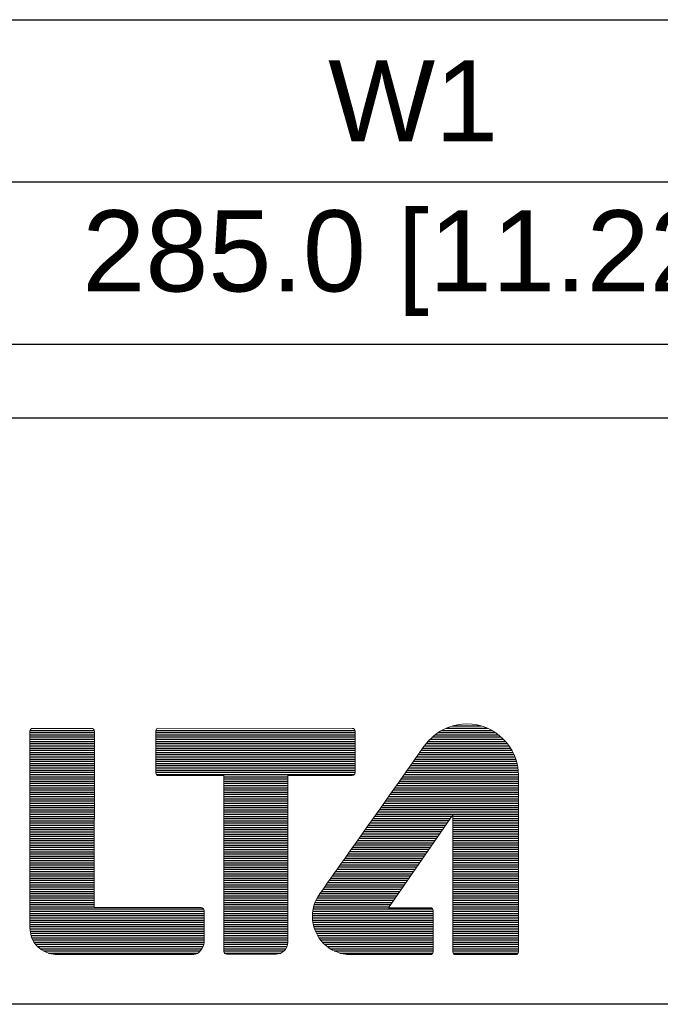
# Model space of a CAD drawing. Header units: millimetres. Extents: x 0 to 2125, y 1 to 1486.
# Tile 3 of 55: x 342 to 441, y 172 to 324. Entities that reach past the tile are written whole.
import ezdxf

# ---------------------------------------------------------------- set-up
doc = ezdxf.new("R2010")
doc.units = ezdxf.units.MM
doc.header["$LTSCALE"] = 77.505185
doc.layers.get('0').update_dxf_attribs({"linetype": 'CONTINUOUS'})
doc.layers.add('DF', color=3, linetype='CONTINUOUS')
doc.layers.add('TXT', color=7, linetype='CONTINUOUS')
doc.styles.get("Standard").update_dxf_attribs({"font": 'arial.ttf'})

# ---------------------------------------------------------------- blocks, each defined once
blk = doc.blocks.new('A$C16500')
h = blk.add_hatch()
h.set_pattern_fill('USER', color=4, scale=0.081818, pattern_type=0)
h.set_pattern_definition([(0, (-1588.84847, -185.97065), (0, 0.0818177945), [])])
edge = h.paths.add_edge_path()
edge.add_spline(control_points=[(58.428, 4.174), (58.428, 5.014), (58.428, 5.879), (58.428, 6.547)], knot_values=[0.930473, 0.930473, 0.930473, 0.930473, 0.942171, 0.942171, 0.942171, 0.942171], degree=3, periodic=0)
edge.add_line((58.428, 6.547), (53.326, 6.547))
edge.add_spline(control_points=[(53.326, 6.547), (53.156, 6.306), (52.982, 6.061), (52.81, 5.818)], knot_values=[0.127763, 0.127763, 0.127763, 0.127763, 0.136364, 0.136364, 0.136364, 0.136364], degree=3, periodic=0)
edge.add_spline(control_points=[(52.81, 5.818), (52.383, 5.213), (51.967, 4.626), (51.647, 4.174)], knot_values=[0.136364, 0.136364, 0.136364, 0.136364, 0.157769, 0.157769, 0.157769, 0.157769], degree=3, periodic=0)
edge.add_line((51.647, 4.174), (54.538, 4.174))
edge.add_spline(control_points=[(54.538, 4.174), (55.21, 5.139), (55.997, 6.271), (55.997, 6.271)], knot_values=[0.610286, 0.610286, 0.610286, 0.610286, 0.636364, 0.636364, 0.636364, 0.636364], degree=3, periodic=0)
edge.add_spline(control_points=[(55.997, 6.271), (55.997, 6.271), (55.997, 5.281), (55.997, 4.174)], knot_values=[0.636364, 0.636364, 0.636364, 0.636364, 0.656437, 0.656437, 0.656437, 0.656437], degree=3, periodic=0)
edge.add_line((55.997, 4.174), (58.428, 4.174))
at = {"color": 4}
for p, q in [((55.982, 9.574), (57.051, 9.574)), ((40.312, 9.328), (42.7, 9.328)), ((40.312, 9.247), (42.7, 9.247)), ((40.312, 9.165), (42.7, 9.165)), ((40.316, 9.41), (42.696, 9.41)), ((44.981, 9.328), (52.37, 9.328)), ((44.981, 9.247), (52.37, 9.247)), ((44.981, 9.165), (52.37, 9.165)), ((44.983, 9.41), (52.366, 9.41)), ((55.244, 9.165), (57.789, 9.165)), ((55.343, 9.247), (57.691, 9.247)), ((55.456, 9.328), (57.578, 9.328)), ((55.59, 9.41), (57.444, 9.41)), ((55.755, 9.492), (57.278, 9.492)), ((40.312, 9.083), (42.7, 9.083)), ((40.312, 9.001), (42.7, 9.001)), ((40.312, 8.919), (42.7, 8.919)), ((40.312, 8.838), (42.7, 8.838)), ((44.981, 9.083), (52.37, 9.083)), ((44.981, 9.001), (52.37, 9.001)), ((44.981, 8.919), (52.37, 8.919)), ((44.981, 8.838), (52.37, 8.838)), ((54.941, 8.838), (58.081, 8.838)), ((55.006, 8.919), (58.02, 8.919)), ((55.078, 9.001), (57.952, 9.001)), ((55.157, 9.083), (57.875, 9.083)), ((40.312, 8.756), (42.7, 8.756)), ((40.312, 8.674), (42.7, 8.674)), ((40.312, 8.592), (42.7, 8.592)), ((40.312, 8.51), (42.7, 8.51)), ((40.312, 8.428), (42.7, 8.428)), ((44.981, 8.756), (52.37, 8.756)), ((44.981, 8.674), (52.37, 8.674)), ((44.981, 8.592), (52.37, 8.592)), ((44.981, 8.51), (52.37, 8.51)), ((44.981, 8.428), (52.37, 8.428)), ((54.653, 8.428), (58.3, 8.428)), ((54.711, 8.51), (58.266, 8.51)), ((54.768, 8.592), (58.227, 8.592)), ((54.825, 8.674), (58.184, 8.674)), ((54.882, 8.756), (58.135, 8.756)), ((40.312, 8.347), (42.7, 8.347)), ((40.312, 8.265), (42.7, 8.265)), ((40.312, 8.183), (42.7, 8.183)), ((40.312, 8.101), (42.7, 8.101)), ((44.981, 8.347), (52.37, 8.347)), ((44.981, 8.265), (52.37, 8.265)), ((44.981, 8.183), (52.37, 8.183)), ((44.981, 8.101), (52.37, 8.101)), ((54.423, 8.101), (58.394, 8.101)), ((54.481, 8.183), (58.376, 8.183)), ((54.538, 8.265), (58.355, 8.265)), ((54.596, 8.347), (58.329, 8.347)), ((40.312, 8.019), (42.7, 8.019)), ((40.312, 7.938), (42.7, 7.938)), ((40.312, 7.856), (42.7, 7.856)), ((40.312, 7.774), (42.7, 7.774)), ((40.312, 7.692), (42.7, 7.692)), ((44.981, 8.019), (52.37, 8.019)), ((44.981, 7.938), (52.37, 7.938)), ((44.981, 7.856), (52.37, 7.856)), ((44.999, 7.774), (52.345, 7.774)), ((47.505, 7.692), (49.874, 7.692)), ((54.135, 7.692), (58.428, 7.692)), ((54.193, 7.774), (58.428, 7.774)), ((54.25, 7.856), (58.425, 7.856)), ((54.308, 7.938), (58.418, 7.938)), ((54.366, 8.019), (58.408, 8.019)), ((40.312, 7.61), (42.7, 7.61)), ((40.312, 7.528), (42.7, 7.528)), ((40.312, 7.447), (42.7, 7.447)), ((40.312, 7.365), (42.7, 7.365)), ((47.505, 7.61), (49.874, 7.61)), ((47.505, 7.528), (49.874, 7.528)), ((47.505, 7.447), (49.874, 7.447)), ((47.505, 7.365), (49.874, 7.365)), ((53.904, 7.365), (58.428, 7.365)), ((53.962, 7.447), (58.428, 7.447)), ((54.019, 7.528), (58.428, 7.528)), ((54.077, 7.61), (58.428, 7.61)), ((40.312, 7.283), (42.7, 7.283)), ((40.312, 7.201), (42.7, 7.201)), ((40.312, 7.119), (42.7, 7.119)), ((40.312, 7.038), (42.7, 7.038)), ((40.312, 6.956), (42.7, 6.956)), ((47.505, 7.283), (49.874, 7.283)), ((47.505, 7.201), (49.874, 7.201)), ((47.505, 7.119), (49.874, 7.119)), ((47.505, 7.038), (49.874, 7.038)), ((47.505, 6.956), (49.874, 6.956)), ((53.615, 6.956), (58.428, 6.956)), ((53.673, 7.038), (58.428, 7.038)), ((53.731, 7.119), (58.428, 7.119)), ((53.788, 7.201), (58.428, 7.201)), ((53.846, 7.283), (58.428, 7.283)), ((40.312, 6.874), (42.7, 6.874)), ((40.312, 6.792), (42.7, 6.792)), ((40.312, 6.71), (42.7, 6.71)), ((40.312, 6.628), (42.7, 6.628)), ((47.505, 6.874), (49.874, 6.874)), ((47.505, 6.792), (49.874, 6.792)), ((47.505, 6.71), (49.874, 6.71)), ((47.505, 6.628), (49.874, 6.628)), ((53.384, 6.628), (58.428, 6.628)), ((53.442, 6.71), (58.428, 6.71)), ((53.499, 6.792), (58.428, 6.792)), ((53.557, 6.874), (58.428, 6.874)), ((40.312, 6.547), (42.7, 6.547)), ((40.312, 6.465), (42.7, 6.465)), ((40.312, 6.383), (42.7, 6.383)), ((40.312, 6.301), (42.7, 6.301)), ((40.312, 6.219), (42.7, 6.219)), ((47.505, 6.547), (49.874, 6.547)), ((47.505, 6.465), (49.874, 6.465)), ((47.505, 6.383), (49.874, 6.383)), ((47.505, 6.301), (49.874, 6.301)), ((47.505, 6.219), (49.874, 6.219)), ((53.326, 6.547), (58.428, 6.547)), ((40.312, 6.138), (42.7, 6.138)), ((40.312, 6.056), (42.7, 6.056)), ((40.312, 5.974), (42.7, 5.974)), ((40.312, 5.892), (42.7, 5.892)), ((47.505, 6.138), (49.874, 6.138)), ((47.505, 6.056), (49.874, 6.056)), ((47.505, 5.974), (49.874, 5.974)), ((47.505, 5.892), (49.874, 5.892)), ((40.312, 5.81), (42.7, 5.81)), ((40.312, 5.728), (42.7, 5.728)), ((40.312, 5.647), (42.7, 5.647)), ((40.312, 5.565), (42.699, 5.565)), ((40.312, 5.483), (42.699, 5.483)), ((47.505, 5.81), (49.874, 5.81)), ((47.505, 5.728), (49.874, 5.728)), ((47.505, 5.647), (49.874, 5.647)), ((47.505, 5.565), (49.874, 5.565)), ((47.505, 5.483), (49.874, 5.483)), ((40.312, 5.401), (42.699, 5.401)), ((40.312, 5.319), (42.699, 5.319)), ((40.312, 5.238), (42.699, 5.238)), ((40.312, 5.156), (42.699, 5.156)), ((47.505, 5.401), (49.874, 5.401)), ((47.505, 5.319), (49.874, 5.319)), ((47.505, 5.238), (49.874, 5.238)), ((47.505, 5.156), (49.874, 5.156)), ((40.312, 5.074), (42.699, 5.074)), ((40.312, 4.992), (42.699, 4.992)), ((40.312, 4.91), (42.699, 4.91)), ((40.312, 4.828), (42.699, 4.828)), ((47.505, 5.074), (49.874, 5.074)), ((47.505, 4.992), (49.874, 4.992)), ((47.505, 4.91), (49.874, 4.91)), ((47.505, 4.828), (49.874, 4.828)), ((40.312, 4.747), (42.699, 4.747)), ((40.312, 4.665), (42.699, 4.665)), ((40.312, 4.583), (42.699, 4.583)), ((40.312, 4.501), (42.699, 4.501)), ((40.312, 4.419), (42.699, 4.419)), ((47.505, 4.747), (49.874, 4.747)), ((47.505, 4.665), (49.874, 4.665)), ((47.505, 4.583), (49.874, 4.583)), ((47.505, 4.501), (49.874, 4.501)), ((47.505, 4.419), (49.874, 4.419)), ((40.312, 4.338), (42.699, 4.338)), ((40.312, 4.256), (42.699, 4.256)), ((40.312, 4.174), (42.699, 4.174)), ((40.312, 4.092), (42.699, 4.092)), ((47.505, 4.338), (49.874, 4.338)), ((47.505, 4.256), (49.874, 4.256)), ((47.505, 4.174), (49.874, 4.174)), ((47.505, 4.092), (49.874, 4.092)), ((51.589, 4.092), (54.482, 4.092)), ((51.647, 4.174), (54.538, 4.174)), ((55.997, 4.174), (58.428, 4.174)), ((55.997, 4.092), (58.428, 4.092)), ((40.312, 4.01), (42.699, 4.01)), ((40.312, 3.928), (42.699, 3.928)), ((40.312, 3.847), (42.699, 3.847)), ((40.312, 3.765), (42.699, 3.765)), ((40.312, 3.683), (42.699, 3.683)), ((47.505, 4.01), (49.874, 4.01)), ((47.505, 3.928), (49.874, 3.928)), ((47.505, 3.847), (49.874, 3.847)), ((47.505, 3.765), (49.874, 3.765)), ((47.505, 3.683), (49.874, 3.683)), ((51.299, 3.683), (54.197, 3.683)), ((51.357, 3.765), (54.254, 3.765)), ((51.415, 3.847), (54.311, 3.847)), ((51.473, 3.928), (54.368, 3.928)), ((51.531, 4.01), (54.425, 4.01)), ((55.997, 4.01), (58.428, 4.01)), ((55.997, 3.928), (58.428, 3.928)), ((55.997, 3.847), (58.428, 3.847)), ((55.997, 3.765), (58.428, 3.765)), ((55.997, 3.683), (58.428, 3.683)), ((40.312, 3.601), (42.699, 3.601)), ((40.312, 3.519), (42.699, 3.519)), ((40.312, 3.438), (42.699, 3.438)), ((40.312, 3.356), (42.699, 3.356)), ((47.505, 3.601), (49.874, 3.601)), ((47.505, 3.519), (49.874, 3.519)), ((47.505, 3.438), (49.874, 3.438)), ((47.505, 3.356), (49.874, 3.356)), ((51.067, 3.356), (53.97, 3.356)), ((51.125, 3.438), (54.027, 3.438)), ((51.183, 3.519), (54.083, 3.519)), ((51.241, 3.601), (54.14, 3.601)), ((55.997, 3.601), (58.428, 3.601)), ((55.997, 3.519), (58.428, 3.519)), ((55.997, 3.438), (58.428, 3.438)), ((55.997, 3.356), (58.428, 3.356)), ((40.312, 3.274), (42.699, 3.274)), ((40.312, 3.192), (42.699, 3.192)), ((40.312, 3.11), (42.699, 3.11)), ((40.312, 3.028), (42.699, 3.028)), ((40.312, 2.947), (42.699, 2.947)), ((47.505, 3.274), (49.874, 3.274)), ((47.505, 3.192), (49.874, 3.192)), ((47.505, 3.11), (49.874, 3.11)), ((47.505, 3.028), (49.874, 3.028)), ((47.505, 2.947), (49.874, 2.947)), ((50.857, 2.947), (53.685, 2.947)), ((50.886, 3.028), (53.742, 3.028)), ((50.921, 3.11), (53.799, 3.11)), ((50.963, 3.192), (53.856, 3.192)), ((51.011, 3.274), (53.913, 3.274)), ((55.997, 3.274), (58.428, 3.274)), ((55.997, 3.192), (58.428, 3.192)), ((55.997, 3.11), (58.428, 3.11)), ((55.997, 3.028), (58.428, 3.028)), ((55.997, 2.947), (58.428, 2.947)), ((40.312, 2.865), (42.699, 2.865)), ((40.312, 2.783), (46.753, 2.783)), ((40.312, 2.701), (46.767, 2.701)), ((40.312, 2.619), (46.767, 2.619)), ((47.505, 2.865), (49.874, 2.865)), ((47.505, 2.783), (49.874, 2.783)), ((47.505, 2.701), (49.874, 2.701)), ((47.505, 2.619), (49.874, 2.619)), ((50.793, 2.619), (55.261, 2.619)), ((50.802, 2.701), (55.261, 2.701)), ((50.815, 2.783), (55.247, 2.783)), ((50.834, 2.865), (53.628, 2.865)), ((55.997, 2.865), (58.428, 2.865)), ((55.997, 2.783), (58.428, 2.783)), ((55.997, 2.701), (58.428, 2.701)), ((55.997, 2.619), (58.428, 2.619)), ((40.312, 2.538), (46.767, 2.538)), ((40.312, 2.456), (46.767, 2.456)), ((40.312, 2.374), (46.767, 2.374)), ((40.312, 2.292), (46.767, 2.292)), ((40.312, 2.21), (46.767, 2.21)), ((47.505, 2.538), (49.874, 2.538)), ((47.505, 2.456), (49.874, 2.456)), ((47.505, 2.374), (49.874, 2.374)), ((47.506, 2.292), (49.874, 2.292)), ((47.506, 2.21), (49.874, 2.21)), ((50.789, 2.538), (55.261, 2.538)), ((50.79, 2.456), (55.261, 2.456)), ((50.796, 2.374), (55.261, 2.374)), ((50.806, 2.292), (55.261, 2.292)), ((50.821, 2.21), (55.261, 2.21)), ((55.997, 2.538), (58.428, 2.538)), ((55.997, 2.456), (58.428, 2.456)), ((55.997, 2.374), (58.428, 2.374)), ((55.997, 2.292), (58.428, 2.292)), ((55.997, 2.21), (58.428, 2.21)), ((40.312, 2.128), (46.767, 2.128)), ((40.313, 2.047), (46.767, 2.047)), ((40.32, 1.965), (46.767, 1.965)), ((40.332, 1.883), (46.767, 1.883)), ((47.506, 2.128), (49.874, 2.128)), ((47.506, 2.047), (49.874, 2.047)), ((47.506, 1.965), (49.874, 1.965)), ((47.506, 1.883), (49.874, 1.883)), ((50.841, 2.128), (55.261, 2.128)), ((50.866, 2.047), (55.261, 2.047)), ((50.897, 1.965), (55.261, 1.965)), ((50.935, 1.883), (55.261, 1.883)), ((55.997, 2.128), (58.428, 2.128)), ((55.997, 2.047), (58.428, 2.047)), ((55.997, 1.965), (58.428, 1.965)), ((55.997, 1.883), (58.428, 1.883)), ((40.352, 1.801), (46.767, 1.801)), ((40.379, 1.719), (46.767, 1.719)), ((40.414, 1.638), (46.767, 1.638)), ((40.46, 1.556), (46.768, 1.556)), ((40.519, 1.474), (46.758, 1.474)), ((47.506, 1.801), (49.874, 1.801)), ((47.506, 1.719), (49.874, 1.719)), ((47.506, 1.638), (49.874, 1.638)), ((47.506, 1.556), (49.874, 1.556)), ((47.506, 1.474), (49.867, 1.474)), ((50.978, 1.801), (55.261, 1.801)), ((51.029, 1.719), (55.261, 1.719)), ((51.088, 1.638), (55.261, 1.638)), ((51.157, 1.556), (55.261, 1.556)), ((51.237, 1.474), (55.261, 1.474)), ((55.997, 1.801), (58.428, 1.801)), ((55.997, 1.719), (58.428, 1.719)), ((55.997, 1.638), (58.428, 1.638)), ((55.997, 1.556), (58.428, 1.556)), ((55.998, 1.474), (58.428, 1.474)), ((40.593, 1.392), (46.732, 1.392)), ((40.688, 1.31), (46.689, 1.31)), ((40.813, 1.228), (46.629, 1.228)), ((40.997, 1.147), (46.541, 1.147)), ((47.506, 1.392), (49.846, 1.392)), ((47.506, 1.31), (49.807, 1.31)), ((47.506, 1.228), (49.742, 1.228)), ((47.527, 1.147), (49.618, 1.147)), ((51.332, 1.392), (55.261, 1.392)), ((51.448, 1.31), (55.261, 1.31)), ((51.595, 1.228), (55.261, 1.228)), ((51.807, 1.147), (55.252, 1.147)), ((55.998, 1.392), (58.428, 1.392)), ((55.998, 1.31), (58.428, 1.31)), ((55.998, 1.228), (58.428, 1.228)), ((56.008, 1.147), (58.418, 1.147))]:
    blk.add_line(p, q, dxfattribs=at)
at = {"color": 4, "lineweight": 5}
for points in [[(56.517, 9.65), (56.048, 9.65), (55.62, 9.481), (55.288, 9.202)], [(55.288, 9.202), (55.162, 9.099), (55.005, 8.935), (54.886, 8.762)], [(54.886, 8.762), (54.678, 8.461), (53.719, 7.101), (52.81, 5.818)], [(53.605, 2.832), (53.605, 2.832), (55.997, 6.271), (55.997, 6.271)], [(55.997, 6.271), (55.997, 6.271), (55.998, 1.19), (55.998, 1.19)], [(52.81, 5.818), (51.903, 4.534), (51.048, 3.329), (51.046, 3.326)], [(55.16, 2.832), (55.16, 2.832), (53.605, 2.832), (53.605, 2.832)], [(55.232, 2.802), (55.213, 2.821), (55.187, 2.832), (55.16, 2.832)], [(55.261, 2.73), (55.261, 2.757), (55.251, 2.782), (55.232, 2.802)], [(55.261, 1.19), (55.261, 1.19), (55.261, 2.73), (55.261, 2.73)], [(55.16, 1.089), (55.187, 1.089), (55.213, 1.1), (55.232, 1.119)], [(55.232, 1.119), (55.251, 1.138), (55.261, 1.163), (55.261, 1.19)], [(55.998, 1.19), (55.998, 1.164), (56.008, 1.138), (56.027, 1.119)], [(56.027, 1.119), (56.047, 1.1), (56.072, 1.089), (56.099, 1.089)], [(58.327, 1.089), (58.354, 1.089), (58.379, 1.1), (58.399, 1.119)], [(52.21, 1.089), (52.21, 1.089), (55.16, 1.089), (55.16, 1.089)], [(56.099, 1.089), (56.099, 1.089), (58.327, 1.089), (58.327, 1.089)]]:
    blk.add_open_spline(points, degree=3, dxfattribs=at)
for points, knots in [([(58.399, 1.119), (58.418, 1.138), (58.428, 1.163), (58.428, 1.19), (58.428, 1.19), (58.428, 1.19), (58.428, 7.738), (58.428, 7.738), (58.428, 7.738), (58.428, 8.794), (57.572, 9.65), (56.517, 9.65)], [0.8636364, 0.8636364, 0.8636364, 0.8636364, 0.9090909, 0.9090909, 0.9090909, 0.9090909, 0.9545455, 0.9545455, 0.9545455, 0.9545455, 1, 1, 1, 1]), ([(46.767, 2.731), (46.767, 2.758), (46.757, 2.783), (46.737, 2.803), (46.737, 2.803), (46.719, 2.822), (46.693, 2.833), (46.666, 2.833), (46.666, 2.833), (46.666, 2.833), (42.699, 2.833), (42.699, 2.833), (42.699, 2.833), (42.699, 2.833), (42.7, 9.383), (42.7, 9.383), (42.7, 9.383), (42.7, 9.41), (42.689, 9.436), (42.669, 9.455), (42.669, 9.455), (42.65, 9.474), (42.625, 9.485), (42.598, 9.485), (42.598, 9.485), (42.598, 9.485), (40.414, 9.485), (40.414, 9.485), (40.414, 9.485), (40.358, 9.485), (40.312, 9.439), (40.312, 9.384), (40.312, 9.384), (40.312, 9.384), (40.312, 8.509), (40.312, 8.509), (40.312, 8.509), (40.312, 8.509), (40.312, 6.107), (40.312, 6.107), (40.312, 6.107), (40.312, 6.107), (40.312, 2.101), (40.312, 2.101), (40.312, 2.101), (40.312, 1.732), (40.471, 1.48), (40.674, 1.321), (40.674, 1.321), (40.879, 1.16), (41.13, 1.09), (41.319, 1.089), (41.319, 1.089), (41.319, 1.089), (46.37, 1.089), (46.37, 1.089), (46.37, 1.089), (46.37, 1.089), (46.373, 1.089), (46.373, 1.089), (46.373, 1.089), (46.373, 1.089), (46.376, 1.089), (46.376, 1.089), (46.376, 1.089), (46.485, 1.092), (46.574, 1.158), (46.649, 1.252), (46.649, 1.252), (46.724, 1.35), (46.763, 1.452), (46.768, 1.539), (46.768, 1.539), (46.768, 1.539), (46.767, 1.54), (46.767, 1.54), (46.767, 1.54), (46.767, 1.54), (46.768, 1.543), (46.768, 1.543), (46.768, 1.543), (46.767, 1.686), (46.767, 2.411), (46.767, 2.731)], [0, 0, 0, 0, 0.047619, 0.047619, 0.047619, 0.047619, 0.095238, 0.095238, 0.095238, 0.095238, 0.142857, 0.142857, 0.142857, 0.142857, 0.190476, 0.190476, 0.190476, 0.190476, 0.238095, 0.238095, 0.238095, 0.238095, 0.285714, 0.285714, 0.285714, 0.285714, 0.333333, 0.333333, 0.333333, 0.333333, 0.380952, 0.380952, 0.380952, 0.380952, 0.428571, 0.428571, 0.428571, 0.428571, 0.47619, 0.47619, 0.47619, 0.47619, 0.52381, 0.52381, 0.52381, 0.52381, 0.571429, 0.571429, 0.571429, 0.571429, 0.619048, 0.619048, 0.619048, 0.619048, 0.666667, 0.666667, 0.666667, 0.666667, 0.714286, 0.714286, 0.714286, 0.714286, 0.761905, 0.761905, 0.761905, 0.761905, 0.809524, 0.809524, 0.809524, 0.809524, 0.857143, 0.857143, 0.857143, 0.857143, 0.904762, 0.904762, 0.904762, 0.904762, 0.952381, 0.952381, 0.952381, 0.952381, 1, 1, 1, 1]), ([(52.34, 7.768), (52.359, 7.787), (52.37, 7.814), (52.37, 7.84), (52.37, 7.84), (52.37, 7.84), (52.37, 9.382), (52.37, 9.382), (52.37, 9.382), (52.37, 9.438), (52.324, 9.483), (52.268, 9.483), (52.268, 9.483), (52.268, 9.483), (45.082, 9.491), (45.082, 9.491), (45.082, 9.491), (45.056, 9.491), (45.03, 9.481), (45.011, 9.462), (45.011, 9.462), (44.992, 9.443), (44.981, 9.416), (44.981, 9.39), (44.981, 9.39), (44.981, 9.39), (44.981, 7.832), (44.981, 7.832), (44.981, 7.832), (44.981, 7.805), (44.992, 7.779), (45.011, 7.76), (45.011, 7.76), (45.03, 7.741), (45.056, 7.73), (45.082, 7.73), (45.082, 7.73), (45.082, 7.73), (47.505, 7.73), (47.505, 7.73), (47.505, 7.73), (47.505, 7.73), (47.506, 1.21), (47.506, 1.21), (47.506, 1.21), (47.506, 1.183), (47.516, 1.157), (47.535, 1.138), (47.535, 1.138), (47.554, 1.119), (47.581, 1.108), (47.608, 1.108), (47.608, 1.108), (48.043, 1.108), (49.273, 1.108), (49.44, 1.108), (49.44, 1.108), (49.44, 1.108), (49.44, 1.108), (49.44, 1.108), (49.44, 1.108), (49.44, 1.108), (49.443, 1.108), (49.443, 1.108), (49.443, 1.108), (49.535, 1.109), (49.64, 1.14), (49.727, 1.215), (49.727, 1.215), (49.808, 1.284), (49.876, 1.403), (49.874, 1.57), (49.874, 1.57), (49.874, 1.57), (49.874, 7.688), (49.874, 7.688), (49.874, 7.688), (49.874, 7.688), (49.874, 7.738), (49.874, 7.738), (49.874, 7.738), (49.874, 7.738), (52.268, 7.739), (52.268, 7.739), (52.268, 7.739), (52.295, 7.739), (52.321, 7.75), (52.34, 7.768)], [0, 0, 0, 0, 0.045455, 0.045455, 0.045455, 0.045455, 0.090909, 0.090909, 0.090909, 0.090909, 0.136364, 0.136364, 0.136364, 0.136364, 0.181818, 0.181818, 0.181818, 0.181818, 0.227273, 0.227273, 0.227273, 0.227273, 0.272727, 0.272727, 0.272727, 0.272727, 0.318182, 0.318182, 0.318182, 0.318182, 0.363636, 0.363636, 0.363636, 0.363636, 0.409091, 0.409091, 0.409091, 0.409091, 0.454545, 0.454545, 0.454545, 0.454545, 0.5, 0.5, 0.5, 0.5, 0.545455, 0.545455, 0.545455, 0.545455, 0.590909, 0.590909, 0.590909, 0.590909, 0.636364, 0.636364, 0.636364, 0.636364, 0.681818, 0.681818, 0.681818, 0.681818, 0.727273, 0.727273, 0.727273, 0.727273, 0.772727, 0.772727, 0.772727, 0.772727, 0.818182, 0.818182, 0.818182, 0.818182, 0.863636, 0.863636, 0.863636, 0.863636, 0.909091, 0.909091, 0.909091, 0.909091, 0.954545, 0.954545, 0.954545, 0.954545, 1, 1, 1, 1]), ([(51.046, 3.326), (50.884, 3.095), (50.789, 2.813), (50.789, 2.51), (50.789, 2.51), (50.789, 1.725), (51.425, 1.089), (52.21, 1.089)], [0.18181818, 0.18181818, 0.18181818, 0.18181818, 0.22727273, 0.22727273, 0.22727273, 0.22727274, 0.27272727, 0.27272727, 0.27272727, 0.27272727])]:
    blk.add_open_spline(points, degree=3, knots=knots, dxfattribs=at)

msp = doc.modelspace()

# ---------------------------------------------------------------- linework, layer by layer
at = {"linetype": 'Continuous'}
for p, q in [((140.03321, 323.82698), (965.03321, 323.82698)), ((140.03321, 298.82698), (965.03321, 298.82698)), ((140.03321, 273.82698), (965.03321, 273.82698))]:
    msp.add_line(p, q, dxfattribs=at)
at = {"layer": 'DF'}
for p, q in [((1012.5, 262.44102), (37.5, 262.44102)), ((1012.5, 172.14416), (37.5, 172.14416))]:
    msp.add_line(p, q, dxfattribs=at)

# ---------------------------------------------------------------- block references
at = {"layer": 'TXT', "xscale": 4.152168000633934, "yscale": 4.152168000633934, "zscale": 4.152168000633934}
msp.add_blockref('A$C16500', (176.13277, 175.27149), dxfattribs=at)

# ---------------------------------------------------------------- texts
at = {"linetype": 'Continuous', "char_height": 12.5, "width": 124.85, "attachment_point": 5, "line_spacing_factor": 0.9}
for s, insert in [('W1', (402.53321, 311.32698)), ('285.0 [11.22]', (402.53321, 286.32698))]:
    msp.add_mtext(s, dxfattribs=dict(at, insert=insert))

doc.saveas('drawing.dxf')
